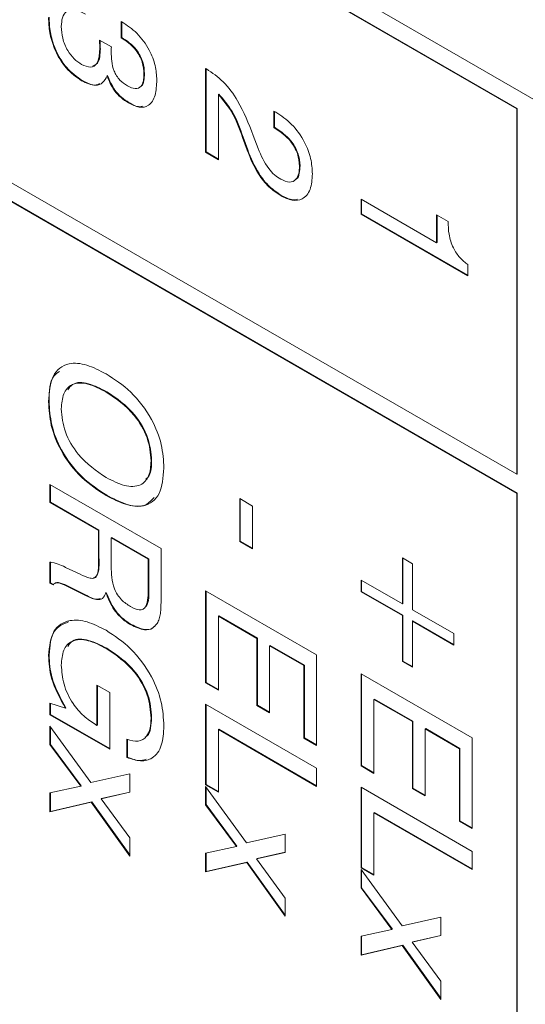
# Model space of a CAD drawing. Header units: millimetres. Extents: x 22 to 278, y 61 to 167.
# Tile 119 of 148: x 261.36 to 264.58, y 87.6 to 93.87. Entities that reach past the tile are written whole.
import ezdxf

# ---------------------------------------------------------------- set-up
doc = ezdxf.new("R2010")
doc.units = ezdxf.units.MM
doc.layers.get('0').update_dxf_attribs({"lineweight": 15})

msp = doc.modelspace()

# ---------------------------------------------------------------- linework, layer by layer
for p, q in [((266.2179, 92.4462), (242.247, 106.2843)), ((264.5209, 93.3034), (242.3531, 106.1006)), ((264.5244, 93.3054), (242.3566, 106.1026)), ((242.3531, 103.7734), (264.5209, 90.9762)), ((264.5209, 90.8538), (242.3531, 103.651)), ((264.5244, 90.8558), (242.3566, 103.653)), ((262.0043, 93.8595), (262.0091, 93.8568)), ((262.0043, 93.7549), (262.0043, 93.8595)), ((262.0078, 93.7569), (262.0078, 93.8575)), ((261.8662, 93.741), (261.9417, 93.697)), ((261.8666, 93.737), (261.8662, 93.741)), ((261.8698, 93.7389), (261.8666, 93.737)), ((262.0078, 93.7569), (262.0043, 93.7549)), ((261.8718, 93.6857), (261.8683, 93.6837)), ((262.541, 93.5602), (262.5465, 93.557)), ((262.541, 93.0263), (262.541, 93.5602)), ((262.5445, 93.0283), (262.5445, 93.5582)), ((261.7555, 93.4838), (261.752, 93.4818)), ((261.9177, 93.5148), (261.9142, 93.5128)), ((262.1529, 93.5255), (262.1493, 93.5234)), ((262.6261, 93.3967), (262.6225, 93.3947)), ((262.6225, 93.3947), (262.6225, 92.9792)), ((262.0534, 93.3432), (262.0499, 93.3412)), ((262.9761, 93.2881), (262.9879, 93.2813)), ((262.9761, 93.1834), (262.9761, 93.2881)), ((264.5244, 93.3054), (264.5209, 93.3034)), ((264.5209, 90.9762), (264.5209, 93.3034)), ((264.5244, 90.9783), (264.5244, 93.3054)), ((262.9796, 93.1854), (262.9796, 93.286)), ((262.9796, 93.1854), (262.9761, 93.1834)), ((262.984, 93.1788), (262.9761, 93.1834)), ((262.9876, 93.1808), (262.9796, 93.1854)), ((262.9876, 93.1808), (262.984, 93.1788)), ((262.7802, 93.1231), (262.7767, 93.121)), ((262.8058, 93.0391), (262.7767, 93.121)), ((262.8094, 93.0411), (262.7802, 93.1231)), ((262.8441, 93.134), (262.8757, 93.0505)), ((262.8094, 93.0411), (262.8058, 93.0391)), ((262.5445, 93.0283), (262.541, 93.0263)), ((262.6225, 92.9792), (262.541, 93.0263)), ((262.6225, 92.9833), (262.5445, 93.0283)), ((263.1428, 92.9402), (263.1393, 92.9382)), ((263.0228, 92.7522), (263.0193, 92.7502)), ((263.5309, 92.727), (264.0114, 92.4496)), ((263.5309, 92.6328), (263.5309, 92.727)), ((263.5344, 92.6348), (263.5344, 92.725)), ((263.5344, 92.6348), (263.5309, 92.6328)), ((264.2108, 92.2403), (263.5309, 92.6328)), ((264.2108, 92.2444), (263.5344, 92.6348)), ((264.0114, 92.6276), (264.0839, 92.5857)), ((264.0114, 92.4496), (264.0114, 92.6276)), ((264.0149, 92.4517), (264.0149, 92.6256)), ((264.0149, 92.4517), (264.0114, 92.4496)), ((264.2108, 92.3108), (264.2108, 92.2403)), ((261.9126, 91.502), (261.9091, 91.4999)), ((261.5455, 91.4409), (261.5419, 91.4389)), ((262.1982, 91.0641), (262.1947, 91.0621)), ((264.5244, 90.9783), (264.5209, 90.9762)), ((261.551, 90.7959), (261.551, 90.9111)), ((261.551, 90.9111), (262.2581, 90.5029)), ((261.5545, 90.7979), (261.5545, 90.909)), ((261.9126, 90.8425), (261.9091, 90.8404)), ((264.5244, 90.8558), (264.5209, 90.8538)), ((264.5209, 84.0356), (264.5209, 90.8538)), ((264.5244, 84.0377), (264.5244, 90.8558)), ((261.5545, 90.7979), (261.551, 90.7959)), ((261.8592, 90.618), (261.551, 90.7959)), ((261.8628, 90.62), (261.5545, 90.7979)), ((262.7585, 90.8211), (262.8401, 90.774)), ((262.7585, 90.549), (262.7585, 90.8211)), ((262.7621, 90.551), (262.7621, 90.8191)), ((262.8401, 90.774), (262.8401, 90.5019)), ((261.8628, 90.62), (261.8592, 90.618)), ((261.8592, 90.4462), (261.8592, 90.618)), ((261.8628, 90.4483), (261.8628, 90.62)), ((261.9444, 90.5741), (261.9408, 90.572)), ((261.9408, 90.572), (261.9408, 90.3908)), ((262.1765, 90.4359), (261.9408, 90.572)), ((262.1801, 90.438), (261.9444, 90.5741)), ((262.7621, 90.551), (262.7585, 90.549)), ((262.8401, 90.5019), (262.7585, 90.549)), ((262.8401, 90.5059), (262.7621, 90.551)), ((262.2581, 90.5029), (262.2581, 90.1901)), ((261.551, 90.283), (261.551, 90.4158)), ((261.5545, 90.285), (261.5545, 90.4178)), ((261.8628, 90.4483), (261.8592, 90.4462)), ((262.1801, 90.438), (262.1765, 90.4359)), ((262.1765, 90.2547), (262.1765, 90.4359)), ((262.1801, 90.2568), (262.1801, 90.438)), ((263.7938, 90.4433), (263.8573, 90.4067)), ((263.7938, 90.1502), (263.7938, 90.4433)), ((263.7973, 90.1523), (263.7973, 90.4413)), ((263.8573, 90.4067), (263.8573, 90.1136)), ((261.6472, 90.3853), (261.6502, 90.3836)), ((261.6502, 90.3836), (261.7439, 90.3391)), ((261.5545, 90.285), (261.551, 90.283)), ((261.571, 90.2714), (261.551, 90.283)), ((261.5737, 90.274), (261.5545, 90.285)), ((263.5309, 90.302), (263.7938, 90.1502)), ((263.5309, 90.2287), (263.5309, 90.302)), ((263.5344, 90.2307), (263.5344, 90.2999)), ((261.6581, 90.2674), (261.6546, 90.2654)), ((261.7733, 90.207), (261.6546, 90.2654)), ((261.7768, 90.209), (261.6581, 90.2674)), ((261.9098, 90.2243), (261.9063, 90.2223)), ((262.1801, 90.2568), (262.1765, 90.2547)), ((262.541, 90.2349), (263.2481, 89.8267)), ((262.541, 89.6487), (262.541, 90.2349)), ((262.5445, 89.6507), (262.5445, 90.2328)), ((263.5344, 90.2307), (263.5309, 90.2287)), ((263.7938, 90.0769), (263.5309, 90.2287)), ((263.7973, 90.079), (263.5344, 90.2307)), ((261.7768, 90.209), (261.7733, 90.207)), ((263.7973, 90.1523), (263.7938, 90.1502)), ((263.8573, 90.1136), (264.1202, 89.9618)), ((262.6261, 90.0747), (262.6225, 90.0726)), ((262.6225, 90.0726), (262.6225, 89.6016)), ((262.8673, 89.9313), (262.6225, 90.0726)), ((262.8708, 89.9334), (262.6261, 90.0747)), ((263.7973, 90.079), (263.7938, 90.0769)), ((263.7938, 89.7838), (263.7938, 90.0769)), ((263.7973, 89.7859), (263.7973, 90.079)), ((263.8608, 90.0423), (263.8573, 90.0403)), ((263.8573, 90.0403), (263.8573, 89.7472)), ((264.1202, 89.8885), (263.8573, 90.0403)), ((264.1202, 89.8926), (263.8608, 90.0423)), ((262.0687, 90.0196), (262.0652, 90.0175)), ((262.8708, 89.9334), (262.8673, 89.9313)), ((262.8673, 89.5047), (262.8673, 89.9313)), ((262.8708, 89.5068), (262.8708, 89.9334)), ((264.1202, 89.9618), (264.1202, 89.8885)), ((261.9131, 89.8687), (261.9095, 89.8666)), ((262.9524, 89.8863), (262.9489, 89.8842)), ((262.9489, 89.8842), (262.9489, 89.4576)), ((263.1665, 89.7586), (262.9489, 89.8842)), ((263.17, 89.7607), (262.9524, 89.8863)), ((261.5455, 89.8254), (261.5419, 89.8233)), ((263.2481, 89.8267), (263.2481, 89.2496)), ((263.7973, 89.7859), (263.7938, 89.7838)), ((263.8573, 89.7472), (263.7938, 89.7838)), ((263.8573, 89.7513), (263.7973, 89.7859)), ((263.17, 89.7607), (263.1665, 89.7586)), ((263.1665, 89.2967), (263.1665, 89.7586)), ((263.17, 89.2988), (263.17, 89.7607)), ((262.5445, 89.6507), (262.541, 89.6487)), ((262.6225, 89.6056), (262.5445, 89.6507)), ((263.5309, 89.7053), (264.238, 89.2971)), ((263.5309, 89.119), (263.5309, 89.7053)), ((263.5344, 89.1211), (263.5344, 89.7032)), ((261.8502, 89.6328), (261.9318, 89.5857)), ((261.8502, 89.3775), (261.8502, 89.6328)), ((261.8537, 89.3795), (261.8537, 89.6307)), ((262.6225, 89.6016), (262.541, 89.6487)), ((261.9318, 89.5857), (261.9318, 89.2257)), ((263.616, 89.5451), (263.6125, 89.543)), ((263.6125, 89.543), (263.6125, 89.0719)), ((263.8573, 89.4017), (263.6125, 89.543)), ((263.8608, 89.4038), (263.616, 89.5451)), ((261.551, 89.4455), (261.551, 89.5184)), ((261.551, 89.5184), (261.6496, 89.4867)), ((261.5545, 89.4475), (261.5545, 89.5173)), ((261.6531, 89.4887), (261.6496, 89.4867)), ((262.541, 89.5126), (263.2481, 89.1044)), ((262.541, 88.9996), (262.541, 89.5126)), ((262.5445, 89.0016), (262.5445, 89.5105)), ((262.8708, 89.5068), (262.8673, 89.5047)), ((262.9489, 89.4576), (262.8673, 89.5047)), ((262.9489, 89.4617), (262.8708, 89.5068)), ((261.5545, 89.4475), (261.551, 89.4455)), ((261.9318, 89.2257), (261.551, 89.4455)), ((261.9318, 89.2298), (261.5545, 89.4475)), ((262.1982, 89.4255), (262.1947, 89.4235)), ((263.8608, 89.4038), (263.8573, 89.4017)), ((263.8573, 88.9751), (263.8573, 89.4017)), ((263.8608, 88.9772), (263.8608, 89.4038)), ((261.551, 89.3722), (261.8122, 89.0132)), ((261.551, 89.2546), (261.551, 89.3722)), ((261.5545, 89.2566), (261.5545, 89.3673)), ((261.8414, 89.3825), (261.8502, 89.3775)), ((261.8537, 89.3795), (261.8502, 89.3775)), ((262.6261, 89.3524), (262.6225, 89.3503)), ((262.6225, 89.3503), (262.6225, 88.9525)), ((263.2481, 88.9892), (262.6225, 89.3503)), ((263.2481, 88.9933), (262.6261, 89.3524)), ((263.9424, 89.3567), (263.9389, 89.3546)), ((263.9389, 89.3546), (263.9389, 88.928)), ((264.1564, 89.229), (263.9389, 89.3546)), ((264.16, 89.2311), (263.9424, 89.3567)), ((262.0405, 89.1733), (262.0405, 89.2885)), ((262.0441, 89.1754), (262.0441, 89.2905)), ((263.17, 89.2988), (263.1665, 89.2967)), ((263.2481, 89.2496), (263.1665, 89.2967)), ((263.2481, 89.2537), (263.17, 89.2988)), ((264.238, 89.2971), (264.238, 88.72)), ((261.5545, 89.2566), (261.551, 89.2546)), ((261.7472, 88.9895), (261.551, 89.2546)), ((261.7507, 88.9916), (261.5545, 89.2566)), ((264.16, 89.2311), (264.1564, 89.229)), ((264.1564, 88.7671), (264.1564, 89.229)), ((264.16, 88.7691), (264.16, 89.2311)), ((262.0441, 89.1754), (262.0405, 89.1733)), ((263.2481, 89.1044), (263.2481, 88.9892)), ((263.5344, 89.1211), (263.5309, 89.119)), ((263.6125, 89.0719), (263.5309, 89.119)), ((263.6125, 89.076), (263.5344, 89.1211)), ((261.8122, 89.0132), (262.0587, 89.0687)), ((262.0587, 89.0687), (262.0587, 88.9512)), ((261.551, 88.9476), (261.7472, 88.9895)), ((261.7507, 88.9916), (261.7472, 88.9895)), ((262.5445, 89.0016), (262.541, 88.9996)), ((262.6225, 88.9525), (262.541, 88.9996)), ((262.541, 88.9891), (262.8022, 88.6301)), ((262.541, 88.8715), (262.541, 88.9891)), ((262.6225, 88.9566), (262.5445, 89.0016)), ((262.5445, 88.8736), (262.5445, 88.9843)), ((263.5309, 88.983), (264.238, 88.5747)), ((263.5309, 88.47), (263.5309, 88.983)), ((263.5344, 88.472), (263.5344, 88.9809)), ((263.8608, 88.9772), (263.8573, 88.9751)), ((263.9389, 88.928), (263.8573, 88.9751)), ((263.9389, 88.9321), (263.8608, 88.9772)), ((261.551, 88.8278), (261.551, 88.9476)), ((261.5545, 88.8299), (261.5545, 88.9483)), ((262.0587, 88.9512), (261.8762, 88.91)), ((261.8798, 88.912), (261.8762, 88.91)), ((261.8762, 88.91), (262.0587, 88.661)), ((262.0587, 88.9525), (261.8798, 88.912)), ((261.8132, 88.8875), (261.551, 88.8278)), ((261.8167, 88.8895), (261.5545, 88.8299)), ((261.8167, 88.8895), (261.8132, 88.8875)), ((262.0587, 88.5452), (261.8132, 88.8875)), ((262.0587, 88.5522), (261.8167, 88.8895)), ((262.5445, 88.8736), (262.541, 88.8715)), ((262.7371, 88.6065), (262.541, 88.8715)), ((262.7407, 88.6085), (262.5445, 88.8736)), ((261.5545, 88.8299), (261.551, 88.8278)), ((263.616, 88.8227), (263.6125, 88.8207)), ((263.6125, 88.8207), (263.6125, 88.4229)), ((264.238, 88.4596), (263.6125, 88.8207)), ((264.238, 88.4637), (263.616, 88.8227)), ((264.16, 88.7691), (264.1564, 88.7671)), ((264.238, 88.72), (264.1564, 88.7671)), ((264.238, 88.7241), (264.16, 88.7691)), ((262.0587, 88.661), (262.0587, 88.5452)), ((262.8022, 88.6301), (263.0486, 88.6856)), ((263.0486, 88.6856), (263.0486, 88.5682)), ((262.541, 88.5645), (262.7371, 88.6065)), ((262.7407, 88.6085), (262.7371, 88.6065)), ((262.541, 88.4448), (262.541, 88.5645)), ((262.5445, 88.4468), (262.5445, 88.5653)), ((263.0486, 88.5682), (262.8662, 88.5269)), ((262.8697, 88.529), (262.8662, 88.5269)), ((262.8662, 88.5269), (263.0486, 88.278)), ((263.0486, 88.5694), (262.8697, 88.529)), ((264.238, 88.5747), (264.238, 88.4596)), ((262.8031, 88.5044), (262.541, 88.4448)), ((262.8067, 88.5065), (262.5445, 88.4468)), ((262.8067, 88.5065), (262.8031, 88.5044)), ((263.0486, 88.1622), (262.8031, 88.5044)), ((263.0486, 88.1691), (262.8067, 88.5065)), ((263.5344, 88.472), (263.5309, 88.47)), ((263.6125, 88.4229), (263.5309, 88.47)), ((263.5309, 88.4595), (263.7921, 88.1005)), ((263.5309, 88.3419), (263.5309, 88.4595)), ((263.6125, 88.427), (263.5344, 88.472)), ((262.5445, 88.4468), (262.541, 88.4448)), ((263.5344, 88.344), (263.5344, 88.4547)), ((263.5344, 88.344), (263.5309, 88.3419)), ((263.7271, 88.0769), (263.5309, 88.3419)), ((263.7306, 88.0789), (263.5344, 88.344)), ((263.0486, 88.278), (263.0486, 88.1622)), ((263.7921, 88.1005), (264.0386, 88.156)), ((264.0386, 88.156), (264.0386, 88.0385)), ((263.5309, 88.0349), (263.7271, 88.0769)), ((263.5309, 87.9152), (263.5309, 88.0349)), ((263.5344, 87.9172), (263.5344, 88.0357)), ((263.7306, 88.0789), (263.7271, 88.0769)), ((264.0386, 88.0385), (263.8561, 87.9973)), ((264.0386, 88.0398), (263.8597, 87.9994)), ((263.7931, 87.9748), (263.5309, 87.9152)), ((263.7966, 87.9769), (263.5344, 87.9172)), ((263.7966, 87.9769), (263.7931, 87.9748)), ((264.0386, 87.6326), (263.7931, 87.9748)), ((264.0386, 87.6395), (263.7966, 87.9769)), ((263.8597, 87.9994), (263.8561, 87.9973)), ((263.8561, 87.9973), (264.0386, 87.7484)), ((263.5344, 87.9172), (263.5309, 87.9152)), ((264.0386, 87.7484), (264.0386, 87.6326))]:
    msp.add_line(p, q)
for points, knots in [([(261.7776, 93.9066), (261.7552, 93.9174), (261.7104, 93.9388), (261.6551, 93.9303), (261.6269, 93.8861), (261.6246, 93.8466), (261.6235, 93.8268)], [0, 0, 0, 0, 0.280691, 0.559402, 0.779276, 1, 1, 1, 1]), ([(261.752, 93.4818), (261.7178, 93.5059), (261.6496, 93.5541), (261.5789, 93.6766), (261.5462, 93.7895), (261.5433, 93.8526), (261.5419, 93.8842)], [0, 0, 0, 0, 0.279361, 0.558332, 0.778914, 1, 1, 1, 1]), ([(261.7555, 93.4838), (261.7214, 93.5079), (261.6531, 93.5562), (261.5825, 93.6786), (261.5497, 93.7915), (261.5469, 93.8547), (261.5455, 93.8862)], [0, 0, 0, 0, 0.279361, 0.558332, 0.778914, 1, 1, 1, 1]), ([(262.0091, 93.8568), (262.0415, 93.8353), (262.106, 93.7924), (262.1834, 93.6868), (262.2256, 93.5773), (262.2291, 93.5167), (262.2309, 93.4863)], [0, 0, 0, 0, 0.280391, 0.559399, 0.779365, 1, 1, 1, 1]), ([(261.6235, 93.8268), (261.6248, 93.8024), (261.6274, 93.7536), (261.6581, 93.6774), (261.7042, 93.618), (261.7364, 93.5967), (261.7526, 93.5861)], [0, 0, 0, 0, 0.280656, 0.559744, 0.779511, 1, 1, 1, 1]), ([(261.8683, 93.6837), (261.8681, 93.6936), (261.8677, 93.7113), (261.8669, 93.7291), (261.8666, 93.737)], [0, 0, 0, 0, 0.559986, 1, 1, 1, 1]), ([(261.8718, 93.6857), (261.8716, 93.6956), (261.8713, 93.7133), (261.8705, 93.7312), (261.8701, 93.7391)], [0, 0, 0, 0, 0.559986, 1, 1, 1, 1]), ([(262.1493, 93.5234), (262.1478, 93.5484), (262.1447, 93.5982), (262.1038, 93.6749), (262.0529, 93.7244), (262.0205, 93.7447), (262.0043, 93.7549)], [0, 0, 0, 0, 0.280224, 0.558001, 0.778617, 1, 1, 1, 1]), ([(262.1529, 93.5255), (262.1513, 93.5505), (262.1483, 93.6003), (262.1074, 93.677), (262.0564, 93.7264), (262.024, 93.7467), (262.0078, 93.7569)], [0, 0, 0, 0, 0.280224, 0.558001, 0.778617, 1, 1, 1, 1]), ([(261.7526, 93.5861), (261.7722, 93.5772), (261.8114, 93.5594), (261.8622, 93.5932), (261.866, 93.6493), (261.8683, 93.6837)], [0, 0, 0, 0, 0.280253, 0.559686, 1, 1, 1, 1]), ([(261.8208, 93.5756), (261.8326, 93.5805), (261.8682, 93.5949), (261.8704, 93.6494), (261.8718, 93.6857)], [0, 0, 0, 0, 0.333993, 1, 1, 1, 1]), ([(261.9417, 93.697), (261.9414, 93.691), (261.9409, 93.6804), (261.9408, 93.6695), (261.9408, 93.6647)], [0, 0, 0, 0, 0.559998, 1, 1, 1, 1]), ([(261.9408, 93.6647), (261.9413, 93.6456), (261.9423, 93.6075), (261.9537, 93.5542), (261.9746, 93.5125), (262.0031, 93.4762), (262.0279, 93.4599), (262.0444, 93.4491)], [0, 0, 0, 0, 0.250796, 0.500532, 0.62557, 0.750579, 1, 1, 1, 1]), ([(262.5465, 93.557), (262.5833, 93.5325), (262.6568, 93.4837), (262.7683, 93.33), (262.8153, 93.2084), (262.8441, 93.134)], [0, 0, 0, 0, 0.279996, 0.559198, 1, 1, 1, 1]), ([(261.9142, 93.5128), (261.9061, 93.4968), (261.8899, 93.465), (261.8337, 93.4442), (261.783, 93.4675), (261.752, 93.4818)], [0, 0, 0, 0, 0.280899, 0.561106, 1, 1, 1, 1]), ([(261.8671, 93.4637), (261.8598, 93.4602), (261.8298, 93.4458), (261.7876, 93.4674), (261.7555, 93.4838)], [0, 0, 0, 0, 0.242008, 1, 1, 1, 1]), ([(262.0499, 93.3412), (262.0343, 93.3513), (262.003, 93.3714), (261.9495, 93.4278), (261.9276, 93.4806), (261.9142, 93.5128)], [0, 0, 0, 0, 0.281418, 0.562234, 1, 1, 1, 1]), ([(262.0534, 93.3432), (262.0378, 93.3533), (262.0066, 93.3734), (261.953, 93.4299), (261.9311, 93.4827), (261.9177, 93.5148)], [0, 0, 0, 0, 0.281418, 0.562234, 1, 1, 1, 1]), ([(262.0444, 93.4491), (262.0612, 93.4409), (262.0949, 93.4246), (262.132, 93.441), (262.1474, 93.4791), (262.1487, 93.5086), (262.1493, 93.5234)], [0, 0, 0, 0, 0.279973, 0.558282, 0.778793, 1, 1, 1, 1]), ([(262.2309, 93.4863), (262.2293, 93.4527), (262.2262, 93.3856), (262.1865, 93.3202), (262.1206, 93.3066), (262.0735, 93.3297), (262.0499, 93.3412)], [0, 0, 0, 0, 0.280903, 0.56016, 0.779706, 1, 1, 1, 1]), ([(262.1306, 93.4476), (262.1318, 93.4481), (262.1432, 93.4523), (262.1501, 93.4827), (262.1519, 93.5112), (262.1529, 93.5255)], [0, 0, 0, 0, 0.058271, 0.528394, 1, 1, 1, 1]), ([(262.7767, 93.121), (262.7566, 93.1776), (262.7209, 93.2782), (262.6525, 93.3592), (262.6225, 93.3947)], [0, 0, 0, 0, 0.562606, 1, 1, 1, 1]), ([(262.7802, 93.1231), (262.7601, 93.1797), (262.7245, 93.2802), (262.656, 93.3613), (262.6261, 93.3967)], [0, 0, 0, 0, 0.562606, 1, 1, 1, 1]), ([(262.1393, 93.3197), (262.1338, 93.3182), (262.1093, 93.3117), (262.0778, 93.3294), (262.0534, 93.3432)], [0, 0, 0, 0, 0.223995, 1, 1, 1, 1]), ([(262.9879, 93.2813), (263.0222, 93.2586), (263.0906, 93.2134), (263.1723, 93.1008), (263.2155, 92.9848), (263.2191, 92.9207), (263.2209, 92.8886)], [0, 0, 0, 0, 0.280451, 0.559362, 0.779308, 1, 1, 1, 1]), ([(263.1393, 92.9382), (263.137, 92.9645), (263.1324, 93.017), (263.0739, 93.1175), (263.0181, 93.1555), (262.984, 93.1788)], [0, 0, 0, 0, 0.280567, 0.560264, 1, 1, 1, 1]), ([(263.1428, 92.9402), (263.1405, 92.9665), (263.1359, 93.019), (263.0774, 93.1195), (263.0217, 93.1576), (262.9876, 93.1808)], [0, 0, 0, 0, 0.280567, 0.560264, 1, 1, 1, 1]), ([(263.0193, 92.7502), (262.9939, 92.7672), (262.943, 92.8012), (262.8618, 92.9026), (262.8271, 92.9873), (262.8058, 93.0391)], [0, 0, 0, 0, 0.280291, 0.560216, 1, 1, 1, 1]), ([(263.0228, 92.7522), (262.9974, 92.7692), (262.9465, 92.8033), (262.8654, 92.9047), (262.8306, 92.9894), (262.8094, 93.0411)], [0, 0, 0, 0, 0.280291, 0.560216, 1, 1, 1, 1]), ([(262.8757, 93.0505), (262.895, 93.0056), (262.9221, 92.9429), (262.9796, 92.8809), (263.0065, 92.8632), (263.02, 92.8544)], [0, 0, 0, 0, 0.558127, 0.779013, 1, 1, 1, 1]), ([(263.02, 92.8544), (263.0389, 92.8458), (263.0767, 92.8285), (263.1172, 92.8482), (263.1368, 92.8885), (263.1385, 92.9216), (263.1393, 92.9382)], [0, 0, 0, 0, 0.27961, 0.558548, 0.779048, 1, 1, 1, 1]), ([(263.1145, 92.8542), (263.1164, 92.8549), (263.1296, 92.8598), (263.1395, 92.8921), (263.1417, 92.9242), (263.1428, 92.9402)], [0, 0, 0, 0, 0.075688, 0.537371, 1, 1, 1, 1]), ([(263.2209, 92.8886), (263.2185, 92.8535), (263.2139, 92.7834), (263.1639, 92.7245), (263.0937, 92.7141), (263.0441, 92.7381), (263.0193, 92.7502)], [0, 0, 0, 0, 0.28044, 0.559681, 0.779592, 1, 1, 1, 1]), ([(263.1259, 92.7275), (263.116, 92.7253), (263.0858, 92.7185), (263.0482, 92.7386), (263.0228, 92.7522)], [0, 0, 0, 0, 0.324555, 1, 1, 1, 1]), ([(264.0839, 92.5857), (264.085, 92.5591), (264.0872, 92.506), (264.1105, 92.4225), (264.1581, 92.3519), (264.1932, 92.3245), (264.2108, 92.3108)], [0, 0, 0, 0, 0.281056, 0.560319, 0.779649, 1, 1, 1, 1]), ([(261.5419, 91.4389), (261.5466, 91.4976), (261.5559, 91.6148), (261.6579, 91.6914), (261.7848, 91.6792), (261.8676, 91.6365), (261.9091, 91.6151)], [0, 0, 0, 0, 0.279975, 0.558537, 0.77894, 1, 1, 1, 1]), ([(261.5455, 91.4409), (261.5468, 91.5043), (261.5486, 91.5907), (261.5989, 91.6223), (261.6123, 91.6307)], [0, 0, 0, 0, 0.732905, 1, 1, 1, 1]), ([(261.9091, 91.6151), (261.962, 91.5807), (262.0675, 91.512), (262.1978, 91.3436), (262.2678, 91.1637), (262.2734, 91.0646), (262.2762, 91.015)], [0, 0, 0, 0, 0.280656, 0.559563, 0.779404, 1, 1, 1, 1]), ([(261.9091, 91.4999), (261.8698, 91.5201), (261.7916, 91.5603), (261.6911, 91.5588), (261.6309, 91.4947), (261.626, 91.4261), (261.6235, 91.3918)], [0, 0, 0, 0, 0.280915, 0.560221, 0.779754, 1, 1, 1, 1]), ([(261.9126, 91.502), (261.8738, 91.5216), (261.7965, 91.5607), (261.7022, 91.5663), (261.6732, 91.5262), (261.6641, 91.5137)], [0, 0, 0, 0, 0.40848, 0.814619, 1, 1, 1, 1]), ([(262.1947, 91.0621), (262.1904, 91.1102), (262.1819, 91.2063), (262.0734, 91.3894), (261.9715, 91.458), (261.9091, 91.4999)], [0, 0, 0, 0, 0.280387, 0.559941, 1, 1, 1, 1]), ([(262.1982, 91.0641), (262.194, 91.1123), (262.1855, 91.2084), (262.077, 91.3914), (261.975, 91.46), (261.9126, 91.502)], [0, 0, 0, 0, 0.280387, 0.559941, 1, 1, 1, 1]), ([(261.9091, 90.8404), (261.8563, 90.8747), (261.751, 90.9432), (261.6208, 91.1109), (261.5505, 91.2904), (261.5448, 91.3893), (261.5419, 91.4389)], [0, 0, 0, 0, 0.280679, 0.559635, 0.779405, 1, 1, 1, 1]), ([(261.9126, 90.8425), (261.8598, 90.8768), (261.7546, 90.9452), (261.6243, 91.1129), (261.554, 91.2925), (261.5483, 91.3914), (261.5455, 91.4409)], [0, 0, 0, 0, 0.280679, 0.559635, 0.779405, 1, 1, 1, 1]), ([(261.6235, 91.3918), (261.6278, 91.3438), (261.6365, 91.2478), (261.7454, 91.0658), (261.847, 90.9974), (261.9091, 90.9556)], [0, 0, 0, 0, 0.280273, 0.559939, 1, 1, 1, 1]), ([(261.9091, 90.9556), (261.9482, 90.9354), (262.0263, 90.8952), (262.1268, 90.8959), (262.1872, 90.9595), (262.1922, 91.0279), (262.1947, 91.0621)], [0, 0, 0, 0, 0.28094, 0.560286, 0.779784, 1, 1, 1, 1]), ([(262.1617, 90.9456), (262.1694, 90.9526), (262.1961, 90.9769), (262.1973, 91.0279), (262.1982, 91.0641)], [0, 0, 0, 0, 0.2884455, 1, 1, 1, 1]), ([(262.2762, 91.015), (262.2716, 90.9563), (262.2624, 90.8393), (262.16, 90.7635), (262.0332, 90.7761), (261.9505, 90.819), (261.9091, 90.8404)], [0, 0, 0, 0, 0.279949, 0.558467, 0.77891, 1, 1, 1, 1]), ([(262.2133, 90.8282), (262.1939, 90.8075), (262.1503, 90.7611), (262.0355, 90.7798), (261.9536, 90.8216), (261.9126, 90.8425)], [0, 0, 0, 0, 0.286987, 0.642971, 1, 1, 1, 1]), ([(261.551, 90.4158), (261.5684, 90.4132), (261.5995, 90.4085), (261.6326, 90.3924), (261.6472, 90.3853)], [0, 0, 0, 0, 0.558411, 1, 1, 1, 1]), ([(261.7439, 90.3391), (261.7626, 90.3304), (261.7905, 90.3175), (261.8268, 90.3106), (261.865, 90.3398), (261.8618, 90.3989), (261.8592, 90.4462)], [0, 0, 0, 0, 0.2510367, 0.3764297, 0.5003325, 1, 1, 1, 1]), ([(261.8272, 90.3162), (261.8278, 90.3161), (261.8371, 90.3149), (261.867, 90.3459), (261.8647, 90.4027), (261.8628, 90.4483)], [0, 0, 0, 0, 0.014833, 0.210585, 1, 1, 1, 1]), ([(261.9408, 90.3908), (261.9416, 90.3434), (261.9426, 90.2841), (261.9796, 90.2086), (262.0142, 90.1656), (262.0439, 90.1464), (262.0636, 90.1336)], [0, 0, 0, 0, 0.498678, 0.624062, 0.749559, 1, 1, 1, 1]), ([(261.6546, 90.2654), (261.6367, 90.2739), (261.6118, 90.2858), (261.5823, 90.2857), (261.5748, 90.2762), (261.571, 90.2714)], [0, 0, 0, 0, 0.560677, 0.780654, 1, 1, 1, 1]), ([(261.6581, 90.2674), (261.6403, 90.2758), (261.6156, 90.2874), (261.5884, 90.2884), (261.5824, 90.2813), (261.5802, 90.2788)], [0, 0, 0, 0, 0.62219, 0.866302, 1, 1, 1, 1]), ([(261.9063, 90.2223), (261.9008, 90.208), (261.8899, 90.1794), (261.8384, 90.1746), (261.798, 90.1947), (261.7733, 90.207)], [0, 0, 0, 0, 0.280007, 0.558276, 1, 1, 1, 1]), ([(262.0652, 90.0175), (262.0467, 90.0295), (262.0098, 90.0535), (261.9475, 90.1222), (261.9219, 90.1844), (261.9063, 90.2223)], [0, 0, 0, 0, 0.281142, 0.561765, 1, 1, 1, 1]), ([(262.0687, 90.0196), (262.0502, 90.0316), (262.0133, 90.0555), (261.951, 90.1242), (261.9254, 90.1864), (261.9098, 90.2243)], [0, 0, 0, 0, 0.281142, 0.561765, 1, 1, 1, 1]), ([(262.0636, 90.1336), (262.0829, 90.1239), (262.1118, 90.1094), (262.1448, 90.1146), (262.1763, 90.153), (262.1764, 90.2095), (262.1765, 90.2547)], [0, 0, 0, 0, 0.249914, 0.375118, 0.500285, 1, 1, 1, 1]), ([(262.156, 90.1292), (262.1585, 90.1316), (262.1832, 90.1568), (262.1816, 90.2094), (262.1801, 90.2568)], [0, 0, 0, 0, 0.0981275, 1, 1, 1, 1]), ([(261.873, 90.1851), (261.8654, 90.183), (261.8378, 90.1755), (261.8025, 90.1949), (261.7768, 90.209)], [0, 0, 0, 0, 0.2718034, 1, 1, 1, 1]), ([(262.2581, 90.1901), (262.258, 90.1695), (262.2577, 90.1355), (262.2546, 90.0899), (262.2479, 90.0541), (262.2383, 90.0352), (262.2335, 90.0257)], [0, 0, 0, 0, 0.340201, 0.560299, 0.780167, 1, 1, 1, 1]), ([(261.5419, 89.8233), (261.548, 89.8793), (261.5601, 89.9912), (261.6656, 90.054), (261.7874, 90.0445), (261.8678, 90.0032), (261.9081, 89.9826)], [0, 0, 0, 0, 0.27927, 0.558399, 0.778964, 1, 1, 1, 1]), ([(261.5455, 89.8254), (261.5507, 89.883), (261.5604, 89.9906), (261.6343, 90.0222), (261.6685, 90.0368)], [0, 0, 0, 0, 0.5359905, 1, 1, 1, 1]), ([(261.9081, 89.9826), (261.9616, 89.9474), (262.0682, 89.8773), (262.1976, 89.7043), (262.2675, 89.5231), (262.2733, 89.4229), (262.2762, 89.3728)], [0, 0, 0, 0, 0.28051, 0.559455, 0.779383, 1, 1, 1, 1]), ([(262.2335, 90.0257), (262.223, 90.0136), (262.2021, 89.9893), (262.1434, 89.9807), (262.0948, 90.0036), (262.0652, 90.0175)], [0, 0, 0, 0, 0.280382, 0.560589, 1, 1, 1, 1]), ([(262.2156, 90.0081), (262.2115, 90.0038), (262.1965, 89.988), (262.1463, 89.9837), (262.0981, 90.006), (262.0687, 90.0196)], [0, 0, 0, 0, 0.128259, 0.4677, 1, 1, 1, 1]), ([(261.9095, 89.8666), (261.8703, 89.8868), (261.7922, 89.9269), (261.6919, 89.9257), (261.6312, 89.8626), (261.6261, 89.7942), (261.6235, 89.76)], [0, 0, 0, 0, 0.280945, 0.560274, 0.779826, 1, 1, 1, 1]), ([(261.9131, 89.8687), (261.8743, 89.8882), (261.7971, 89.9273), (261.7028, 89.9331), (261.6733, 89.8932), (261.664, 89.8806)], [0, 0, 0, 0, 0.407186, 0.812032, 1, 1, 1, 1]), ([(262.1947, 89.4235), (262.1908, 89.4718), (262.1832, 89.5683), (262.076, 89.7549), (261.9727, 89.8242), (261.9095, 89.8666)], [0, 0, 0, 0, 0.280722, 0.560128, 1, 1, 1, 1]), ([(262.1982, 89.4255), (262.1944, 89.4739), (262.1867, 89.5704), (262.0795, 89.7569), (261.9762, 89.8263), (261.9131, 89.8687)], [0, 0, 0, 0, 0.280722, 0.560128, 1, 1, 1, 1]), ([(261.6496, 89.4867), (261.6143, 89.5507), (261.551, 89.6655), (261.5447, 89.775), (261.5419, 89.8233)], [0, 0, 0, 0, 0.558199, 1, 1, 1, 1]), ([(261.6531, 89.4887), (261.6178, 89.5528), (261.5545, 89.6675), (261.5482, 89.777), (261.5455, 89.8254)], [0, 0, 0, 0, 0.558199, 1, 1, 1, 1]), ([(261.6235, 89.76), (261.6262, 89.7207), (261.6316, 89.6422), (261.689, 89.5218), (261.7646, 89.4325), (261.8158, 89.3992), (261.8414, 89.3825)], [0, 0, 0, 0, 0.280188, 0.559158, 0.779256, 1, 1, 1, 1]), ([(262.0405, 89.2885), (262.0654, 89.2817), (262.115, 89.268), (262.1664, 89.2997), (262.1914, 89.356), (262.1936, 89.401), (262.1947, 89.4235)], [0, 0, 0, 0, 0.279948, 0.559003, 0.779281, 1, 1, 1, 1]), ([(262.1563, 89.3027), (262.1607, 89.3048), (262.1799, 89.3141), (262.194, 89.3596), (262.1968, 89.4035), (262.1982, 89.4255)], [0, 0, 0, 0, 0.129732, 0.564432, 1, 1, 1, 1]), ([(262.2762, 89.3728), (262.2736, 89.3295), (262.2684, 89.2433), (262.2121, 89.165), (262.13, 89.1435), (262.0704, 89.1634), (262.0405, 89.1733)], [0, 0, 0, 0, 0.280365, 0.559624, 0.779576, 1, 1, 1, 1]), ([(262.1639, 89.1619), (262.1533, 89.1583), (262.1188, 89.1465), (262.0747, 89.1636), (262.0441, 89.1754)], [0, 0, 0, 0, 0.306854, 1, 1, 1, 1])]:
    msp.add_open_spline(points, degree=3, knots=knots)

doc.saveas('drawing.dxf')
